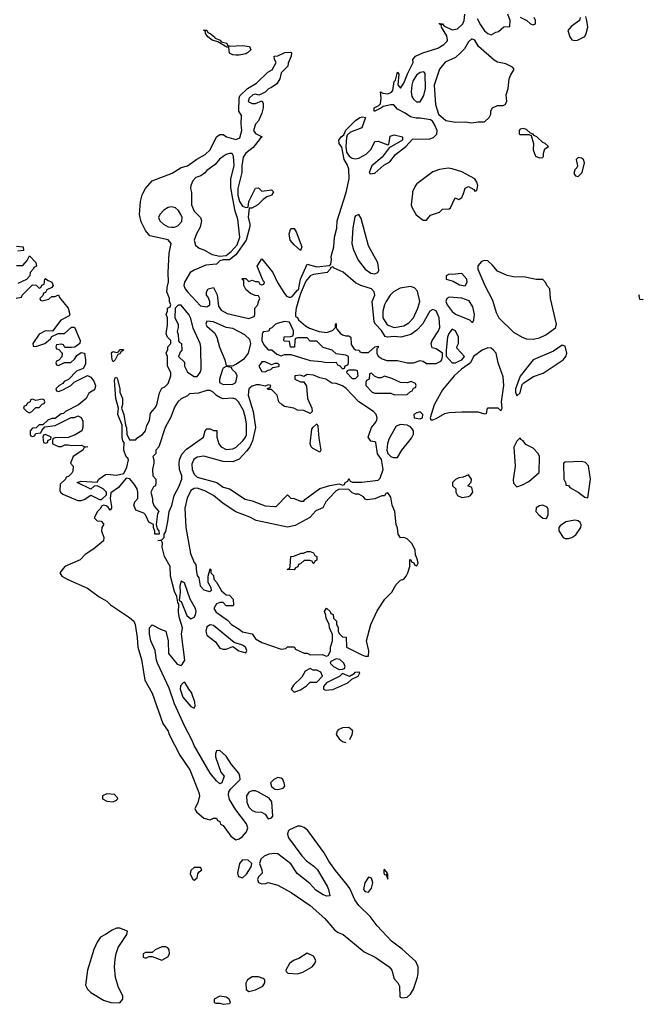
# Model space of a CAD drawing. Header units: inches. Extents: x 1861287 to 2052918, y 204622 to 437896.
# Tile 25 of 215: x 1985870 to 1989733, y 204978 to 211076. Entities that reach past the tile are written whole.
import ezdxf

# ---------------------------------------------------------------- set-up
doc = ezdxf.new("R2010")
doc.units = ezdxf.units.IN
doc.header["$MEASUREMENT"] = 0
doc.layers.add('B9280', color=7, linetype='Continuous')
doc.layers.add('B9281', color=7, linetype='Continuous')

msp = doc.modelspace()

# ---------------------------------------------------------------- linework, layer by layer
at = {"layer": 'B9280', "color": 5, "elevation": 60}
for points in [[(1985848, 209352), (1985882, 209358), (1985886, 209370), (1985950, 209434), (1985972.7, 209432.7), (1985990, 209414), (1986002, 209418), (1986007.3, 209432.7), (1986022, 209438), (1986026, 209470), (1986030, 209474), (1986042, 209462), (1986070, 209450.7), (1986078, 209430), (1986070, 209418), (1986038, 209402), (1986030, 209386), (1986018, 209382), (1986012.7, 209367.3), (1985994, 209350), (1985998, 209338), (1986010, 209334), (1986050, 209344.7), (1986070, 209362), (1986090, 209362), (1986110, 209372), (1986116, 209356), (1986170.4, 209290), (1986181, 209250), (1986177.3, 209242.7), (1986125.4, 209214.6), (1986072.7, 209147.3), (1986030, 209148), (1985990, 209128), (1985952, 209070), (1985954, 209054), (1985970, 209052), (1986026, 209070), (1986060.4, 209099.6), (1986070, 209114), (1986108, 209132), (1986147.3, 209132.7), (1986190, 209172), (1986210, 209172), (1986244.7, 209090), (1986242, 209070), (1986212, 209048), (1986190, 209046), (1986150, 209046), (1986142, 209062), (1986130, 209066), (1986098, 209062), (1986094, 209050), (1986098, 209038), (1986112.7, 209032.7), (1986134, 209010), (1986131.6, 208988.4), (1986112.7, 208967.3), (1986098, 208962), (1986094, 208950), (1986098, 208938), (1986110, 208934), (1986148, 208952), (1986187.3, 208952.7), (1986210, 208974), (1986223.1, 208996.9), (1986250, 209014), (1986270.7, 209010), (1986278, 208970), (1986276.9, 208943.1), (1986263.6, 208916.4), (1986221, 208899), (1986172.7, 208847.3), (1986144.7, 208835.3), (1986138, 208822), (1986114, 208810), (1986094, 208790), (1986098, 208778), (1986110, 208774), (1986136.4, 208783.6), (1986186, 208810), (1986208, 208832), (1986290, 208872), (1986310, 208862), (1986330, 208838), (1986339.1, 208810), (1986336.3, 208790), (1986330, 208781.2), (1986298, 208762), (1986282, 208730), (1986234, 208690), (1986154, 208650), (1986142, 208638), (1986126, 208634), (1986090, 208606), (1986070, 208606), (1986043.6, 208596.4), (1986014, 208566), (1985990, 208566), (1985972.7, 208547.3), (1985950, 208546), (1985934, 208530), (1985934, 208510), (1985938, 208498), (1985950, 208494), (1985962, 208498), (1985970, 208514), (1986002, 208518), (1986007.3, 208532.7), (1986026, 208554), (1986090, 208562), (1986188.4, 208611.6), (1986210, 208612), (1986230, 208622), (1986250, 208612), (1986262, 208590), (1986262, 208550), (1986254, 208530), (1986214.4, 208505.6), (1986170, 208488), (1986090, 208486), (1986078, 208482), (1986074, 208470), (1986074, 208450), (1986110, 208432), (1986130, 208432), (1986150, 208442), (1986170, 208442), (1986190, 208438), (1986250, 208441), (1986270, 208432), (1986292, 208430), (1986270, 208426), (1986262, 208410), (1986202, 208370), (1986184.7, 208330), (1986202, 208310), (1986199.6, 208280.4), (1986192.7, 208267.3), (1986172.7, 208247.3), (1986158, 208242), (1986154, 208230), (1986121, 208199), (1986119.6, 208159.6), (1986122, 208150), (1986136.9, 208136.9), (1986230, 208098), (1986250, 208098), (1986270, 208104.7), (1986310, 208131.3), (1986363.6, 208103.6), (1986376.4, 208103.6), (1986407.3, 208132.7), (1986408, 208150), (1986388, 208170), (1986350, 208188.7), (1986332, 208188), (1986310, 208168.7), (1986226, 208210), (1986250, 208218), (1986349, 208211), (1986361.2, 208230), (1986401, 208259), (1986410, 208261.6), (1986470, 208254.6), (1986514.2, 208265.8), (1986534.7, 208305.3), (1986543.7, 208350), (1986540.2, 208360.2), (1986529.7, 208369.7), (1986516.2, 208410), (1986517.2, 208457.2), (1986510, 208468), (1986505.6, 208490), (1986504.8, 208564.8), (1986478, 208630), (1986482.7, 208670), (1986465.6, 208730), (1986458, 208842), (1986462, 208858), (1986470, 208862), (1986476, 208850), (1986491.3, 208790), (1986491.3, 208770), (1986506, 208730), (1986506.4, 208693.6), (1986501, 208670), (1986514.8, 208630), (1986524.7, 208564.7), (1986532.7, 208547.3), (1986534, 208510), (1986550, 208474), (1986590, 208474), (1986596.4, 208483.6), (1986630, 208506), (1986648.7, 208530), (1986658, 208562), (1986674.6, 208594.6), (1986681.2, 208638.8), (1986710, 208672), (1986719, 208690), (1986735.3, 208764.7), (1986750, 208794), (1986770, 208802), (1986790, 208822), (1986806, 208870), (1986806, 208890), (1986786, 208930), (1986786, 208990), (1986778, 209010), (1986787.3, 209032.7), (1986788, 209050), (1986806, 209070), (1986806, 209090), (1986786, 209110), (1986778, 209130), (1986786, 209186), (1986786, 209230), (1986778, 209250), (1986786, 209270), (1986786, 209290), (1986802, 209298), (1986806, 209310), (1986798, 209330), (1986798, 209350), (1986782, 209390), (1986785.2, 209430), (1986792.3, 209450), (1986789, 209510), (1986796, 209630), (1986809, 209690), (1986790, 209712.7), (1986677.2, 209737.2), (1986649.4, 209769.4), (1986623.3, 209823.3), (1986612.3, 209870), (1986619.3, 209950), (1986629.2, 209990.8), (1986633.9, 210000)], [(1987436.7, 210000), (1987431.3, 209990), (1987401, 209979), (1987377.3, 209962.7), (1987346, 209930), (1987308, 209908), (1987292, 209908), (1987286.4, 209853.6), (1987296.3, 209810), (1987295.5, 209795.5), (1987274, 209710), (1987210, 209619), (1987170, 209588.7), (1987130, 209588.7), (1987110, 209582), (1987090, 209562), (1987024, 209556), (1986950, 209525.2), (1986926.8, 209510), (1986891, 209450), (1986887.7, 209430), (1986894.8, 209410), (1986910, 209391), (1986990, 209304.7), (1987030, 209298), (1987048, 209310), (1987048.7, 209330), (1987038, 209358), (1987028, 209370), (1987028, 209390), (1987038, 209410), (1987070, 209418), (1987092.8, 209372.8), (1987101, 209301), (1987118, 209278), (1987156, 209256), (1987290, 209224.7), (1987322, 209238), (1987326, 209250), (1987326, 209290), (1987346, 209310), (1987348.4, 209331.6), (1987358, 209350), (1987350, 209366), (1987328.4, 209368.4), (1987300.4, 209380.4), (1987270, 209406), (1987258, 209430), (1987258, 209458), (1987246, 209470), (1987250, 209474), (1987270, 209474), (1987290, 209454), (1987310, 209462), (1987330, 209454), (1987350, 209454), (1987358, 209438), (1987370, 209434), (1987382, 209438), (1987386, 209450), (1987378, 209458), (1987342, 209550), (1987370, 209594), (1987438.8, 209510), (1987467.7, 209447.7), (1987506, 209386), (1987523.8, 209363.8), (1987538, 209358), (1987550, 209357.3), (1987558, 209362), (1987590, 209401), (1987596.5, 209403.5), (1987609.5, 209470), (1987650, 209562), (1987710, 209544.7), (1987787.3, 209552.7), (1987798, 209562), (1987802, 209590), (1987799, 209610), (1987817, 209670), (1987820.7, 209730), (1987834.9, 209785.1), (1987837, 209830), (1987891.1, 210000)], [(1986934, 210000), (1986934, 209930), (1986950.7, 209890), (1986990.4, 209850.4), (1986996.3, 209830), (1986988.1, 209791.9), (1986964.9, 209750), (1986950.7, 209710), (1986959.8, 209679.8), (1986982, 209662), (1987010.9, 209650.9), (1987061.4, 209621.4), (1987110, 209610.7), (1987150, 209616), (1987180.2, 209639.8), (1987217.5, 209682.5), (1987233.2, 209730), (1987221.2, 209841.2), (1987205.2, 209890), (1987185, 210000)], [(1987221, 210000), (1987221, 209990), (1987231.3, 209950), (1987250, 209922), (1987270, 209912), (1987286, 209914), (1987288.7, 209950), (1987313.9, 210000)], [(1988303, 210000), (1988296, 209930), (1988301, 209910), (1988327.1, 209867.1), (1988370, 209834), (1988390, 209834), (1988415.3, 209864.7), (1988470, 209884.7), (1988490, 209902), (1988530, 209904.7), (1988538, 209910), (1988567.3, 209972.7), (1988590, 209962), (1988610, 209974), (1988619, 210000)], [(1985850, 209674), (1985891.3, 209668.7), (1985892.7, 209647.3), (1985858, 209642)], [(1985850, 209554), (1985890, 209554), (1985916.4, 209583.6), (1985930, 209614), (1985970, 209572), (1985974, 209550), (1985958, 209542), (1985954, 209530), (1985934, 209510), (1985932, 209490), (1985912.7, 209467.3), (1985858, 209442)], [(1989708, 209372), (1989706.2, 209366.2), (1989710, 209346), (1989730, 209343), (1989733.3, 209345.1)], [(1987910, 206691.4), (1987870, 206689.6), (1987842.9, 206677.1), (1987836.3, 206670), (1987830.4, 206650), (1987850, 206621.6), (1987870, 206604.9), (1987889.4, 206598.6)], [(1987914.7, 206617.7), (1987929.5, 206650), (1987933.6, 206670), (1987930, 206676), (1987910, 206691.4)]]:
    msp.add_lwpolyline(points, dxfattribs=at)
for points in [[(1986810, 209917.2), (1986790, 209913.2), (1986763.4, 209896.6), (1986738.8, 209870), (1986730.8, 209850), (1986738.8, 209830), (1986761, 209810), (1986790, 209793.4), (1986810, 209790.6), (1986830, 209790.7), (1986850, 209798.8), (1986874.2, 209825.8), (1986876, 209850), (1986869.3, 209870), (1986853.8, 209893.8), (1986835.3, 209910)], [(1987970, 209868.7), (1987950, 209862), (1987945.8, 209854.2), (1987932.8, 209787.2), (1987928, 209690), (1987938, 209650), (1987966, 209586), (1988010, 209531), (1988045.8, 209505.8), (1988070, 209502.8), (1988088, 209510), (1988094.6, 209525.4), (1988089, 209570), (1988030, 209675.3), (1987985.6, 209845.6)], [(1987610, 209646), (1987570, 209681.2), (1987546.6, 209710), (1987539.3, 209750), (1987550, 209782), (1987570, 209782), (1987582, 209762), (1987618, 209670)], [(1987810, 209546), (1987798, 209542), (1987794, 209530), (1987774, 209510), (1987690, 209497.2), (1987670, 209489), (1987642.5, 209457.5), (1987606.8, 209373.2), (1987582, 209290), (1987578, 209258), (1987578, 209238), (1987590, 209232), (1987598, 209218), (1987640.7, 209180.7), (1987666, 209166), (1987725.4, 209145.4), (1987770, 209138), (1987808.4, 209151.6), (1987826, 209170), (1987826, 209190), (1987830, 209194), (1987831.3, 209170), (1987836.9, 209156.9), (1987855.3, 209135.3), (1987870, 209124.7), (1987890, 209118), (1987910, 209118), (1987922, 209110), (1987923.6, 209063.6), (1987939.6, 209039.6), (1987950, 209032), (1987974, 209030), (1987978, 209018), (1987990, 209014), (1988030, 209014), (1988069.2, 209050.8), (1988090, 209054), (1988090, 209046), (1988082, 209038), (1988082, 209010), (1988091.1, 208991.2), (1988115.3, 208975.3), (1988145.4, 208965.4), (1988210, 208964.7), (1988270, 208951), (1988310, 208951), (1988350, 208964.7), (1988370, 208962), (1988390, 208946.8), (1988450, 208947.3), (1988478, 208962), (1988485.2, 208970), (1988489.2, 208990), (1988488.7, 209010), (1988450, 209037.2), (1988424.7, 209044.7), (1988420.2, 209060.2), (1988419, 209070), (1988426, 209090), (1988465.2, 209150), (1988473.2, 209170), (1988469.2, 209230), (1988450, 209273.2), (1988430, 209281.2), (1988411.3, 209270), (1988364.9, 209190), (1988330, 209152.7), (1988294, 209126), (1988230.5, 209109.5), (1988190, 209114.5), (1988148.9, 209108.8), (1988133.6, 209113.6), (1988111.9, 209151.9), (1988073.2, 209190), (1988065.1, 209205.1), (1988053.2, 209330), (1988069.5, 209370), (1988066.6, 209390), (1988049.6, 209409.6), (1987984, 209430), (1987950, 209447.3), (1987873.1, 209513.1), (1987818, 209538)], [(1988750, 209584.5), (1988730, 209578), (1988708.4, 209551.6), (1988707.7, 209530), (1988750.6, 209430), (1988799.9, 209339.9), (1988822.6, 209262.6), (1988837.3, 209230), (1988930, 209141), (1988982, 209110), (1989010, 209098.8), (1989050, 209097.3), (1989090, 209104.9), (1989130, 209124), (1989190, 209167.3), (1989194.5, 209190), (1989159, 209350), (1989153.2, 209410), (1989135.3, 209430), (1989130, 209446), (1989110, 209466), (1989070, 209466), (1989002, 209482), (1988930, 209482.6), (1988890, 209491.2), (1988830, 209517.6), (1988797.4, 209557.3), (1988770, 209582)], [(1988610, 209504), (1988550, 209497.2), (1988530, 209499), (1988512, 209490), (1988512, 209470), (1988556.3, 209456.3), (1988594.4, 209434.4), (1988630, 209427.3), (1988642.7, 209450), (1988639.3, 209470)], [(1988290, 209422.9), (1988226, 209414), (1988186, 209390), (1988166, 209370), (1988140.7, 209330), (1988130.5, 209309.5), (1988120.5, 209270), (1988120.5, 209230), (1988146.6, 209186.6), (1988190, 209170.4), (1988250, 209179.3), (1988281.2, 209198.8), (1988309.5, 209230.5), (1988337.2, 209290), (1988349, 209330), (1988335.1, 209395.1), (1988315.1, 209415.1)], [(1988530, 209358), (1988516, 209350), (1988510.7, 209330), (1988519.1, 209310), (1988548.5, 209268.6), (1988570, 209253), (1988657.1, 209217.1), (1988670, 209202), (1988676.4, 209203.6), (1988683.1, 209216.9), (1988687, 209250), (1988676.9, 209296.9), (1988655.1, 209335.1), (1988610, 209352)], [(1986870, 209308), (1986852.7, 209307.3), (1986834, 209290), (1986832, 209230), (1986852, 209190), (1986852, 209170), (1986844.7, 209144.7), (1986852.7, 209127.3), (1986854, 209090), (1986858, 209078), (1986872, 209070), (1986874, 209030), (1986863.6, 209016.4), (1986854, 208990), (1986890, 208954), (1986892, 208930), (1986910, 208894), (1986950, 208866), (1986970, 208866), (1986988, 208890), (1986994, 208910), (1986992.9, 209047.1), (1986989, 209070), (1986945.2, 209165.2), (1986930, 209226), (1986917.2, 209250)], [(1987030, 209208), (1987022.8, 209190), (1987030, 209178), (1987076.7, 209136.7), (1987090.5, 209110.5), (1987108.2, 209048.2), (1987141, 208970), (1987150, 208934), (1987190, 208932), (1987210, 208942), (1987263.3, 208976.7), (1987286.6, 209010), (1987302, 209070), (1987296.2, 209096.2), (1987264.8, 209124.8), (1987190, 209162.7), (1987149.4, 209169.4), (1987070, 209205.2)], [(1987510, 209206), (1987465.4, 209194.6), (1987454, 209190), (1987432.7, 209167.3), (1987418, 209162), (1987412.7, 209147.3), (1987378, 209142), (1987372, 209128), (1987371, 209090), (1987382.5, 209062.5), (1987410, 209032), (1987431.6, 209031.6), (1987463.6, 209003.6), (1987490, 208994), (1987510, 209002), (1987550, 209002), (1987670, 208966), (1987739.8, 208959.8), (1987770, 208952), (1987830, 208954), (1987838, 208938), (1987852.7, 208932.7), (1987870, 208914), (1987882, 208918), (1987887.3, 208932.7), (1987902, 208938), (1987906, 208950), (1987906, 208990), (1987890, 208998), (1987830, 209006), (1987806, 209030), (1987750, 209046), (1987710, 209086), (1987670, 209086), (1987650, 209106), (1987590, 209106), (1987578, 209102), (1987574, 209090), (1987572.7, 209047.3), (1987547.3, 209047.3), (1987542, 209082), (1987510, 209086), (1987506, 209090), (1987508.4, 209111.6), (1987550, 209114), (1987562, 209118), (1987566, 209130), (1987566, 209150), (1987542, 209202)], [(1988550, 209159), (1988527.7, 209132.3), (1988520.7, 209110), (1988511, 209030), (1988511.3, 208991.3), (1988550, 208951.3), (1988570, 208951.3), (1988590, 208961), (1988608, 208970), (1988626, 208990), (1988580.4, 209040.4), (1988578, 209050), (1988588.9, 209071.2), (1988589.2, 209110), (1988570, 209148.7)], [(1988770, 209044.5), (1988736, 209030), (1988682, 208990), (1988662, 208950), (1988607.7, 208912.3), (1988560.7, 208870), (1988490, 208784), (1988438, 208690), (1988412, 208610), (1988418, 208598), (1988430, 208598), (1988450, 208606.8), (1988503.2, 208636.8), (1988530, 208642.8), (1988610, 208648), (1988707.3, 208647.3), (1988750, 208634), (1988762, 208638), (1988768, 208670), (1988772.7, 208672.7), (1988832, 208672), (1988850, 208654), (1988858, 208670), (1988855.3, 208710), (1988869.6, 208810), (1988864.4, 208864.4), (1988834.5, 208950), (1988821.6, 209010), (1988806, 209030), (1988790, 209040.7)], [(1989230, 209060.9), (1989176.2, 209023.8), (1989050, 208969), (1988970, 208868), (1988942, 208790), (1988940.7, 208770), (1988950, 208746.8), (1988970, 208764.7), (1988982.7, 208817.3), (1988992.1, 208827.9), (1989053.3, 208866.7), (1989113.6, 208886.4), (1989237, 208970), (1989253.3, 208990), (1989258.7, 209010), (1989250, 209053.2)], [(1986450, 208958), (1986442, 208970), (1986438, 209010), (1986443.1, 209016.9), (1986450, 209022), (1986470, 209014), (1986482, 209018), (1986490, 209034), (1986512.7, 209032.7), (1986510, 209026), (1986498, 209022), (1986490, 209006), (1986478, 209002), (1986462, 208970)], [(1987150, 208928), (1987130, 208918), (1987126, 208910), (1987106.8, 208850), (1987106.8, 208830), (1987130, 208817.3), (1987190, 208818), (1987208, 208830), (1987218, 208870), (1987208.4, 208888.4), (1987186, 208910), (1987182, 208922)], [(1987390, 208958), (1987370, 208958), (1987351.3, 208930), (1987370, 208898), (1987390, 208896), (1987410, 208906), (1987426, 208910), (1987438, 208922), (1987472.9, 208927.1), (1987478, 208930), (1987478, 208938), (1987470, 208946), (1987450, 208946), (1987430, 208938)], [(1987650, 208878), (1987630, 208866), (1987610, 208875.3), (1987574, 208870), (1987574, 208850), (1987610, 208834), (1987630, 208834), (1987646.8, 208806.8), (1987653, 208730), (1987678.8, 208670), (1987682, 208650), (1987670, 208638), (1987630, 208655.3), (1987590, 208658), (1987569.1, 208669.1), (1987510, 208681.2), (1987495.3, 208690), (1987475.3, 208710), (1987466, 208750), (1987430, 208786), (1987410, 208786), (1987406, 208790), (1987406, 208794), (1987422, 208798), (1987426, 208810), (1987410, 208815.3), (1987390, 208806), (1987354.8, 208814.8), (1987334.8, 208814.8), (1987310, 208807), (1987290.4, 208789.6), (1987284.4, 208750), (1987316.4, 208650), (1987330.4, 208550), (1987311.8, 208468.1), (1987294.9, 208430), (1987275.6, 208404.4), (1987230, 208355.1), (1987190, 208338.4), (1987130, 208339.5), (1987010, 208372), (1986970, 208366.6), (1986948.7, 208351.3), (1986936.7, 208323.3), (1986938, 208290), (1986950, 208261), (1986970, 208242.8), (1987090.7, 208210.7), (1987130, 208181), (1987170.7, 208170.7), (1987267.5, 208107.5), (1987310, 208096), (1987390, 208064.7), (1987450, 208062), (1987458, 208062), (1987530, 208134), (1987550, 208112), (1987570, 208111.3), (1987610, 208094), (1987630, 208094), (1987636.4, 208103.6), (1987730, 208172.7), (1987790.8, 208190.8), (1987850, 208202), (1987870, 208194), (1987882, 208198), (1987886, 208210), (1987902, 208218), (1987910, 208234), (1987918, 208218), (1987932, 208212), (1987990, 208210.8), (1988090, 208224.7), (1988103.1, 208236.9), (1988122, 208290), (1988112.1, 208352.1), (1988087, 208387), (1988076.5, 208456.5), (1988070, 208462), (1988046.3, 208466.3), (1988029.3, 208490), (1988049.2, 208550.8), (1988076, 208584), (1988082, 208598), (1988085.2, 208610), (1988079.3, 208630), (1988062, 208650), (1987970, 208709), (1987892.7, 208792.7), (1987870, 208808.7), (1987830, 208822), (1987804, 208824), (1987766, 208850), (1987730, 208858), (1987690, 208875.3)], [(1987950, 208906), (1987910, 208906), (1987898, 208902), (1987894, 208890), (1987930, 208854), (1987950, 208854), (1987966, 208870), (1987962, 208902)], [(1988050, 208886), (1988038, 208882), (1988034, 208850), (1988018, 208842), (1988014, 208830), (1988014, 208810), (1988054, 208770), (1988070, 208762), (1988170, 208762), (1988192.7, 208752.7), (1988270, 208754), (1988290, 208774), (1988302, 208778), (1988310, 208794), (1988322, 208798), (1988326, 208810), (1988322, 208822), (1988295.3, 208835.3), (1988270, 208828), (1988228.9, 208828.8), (1988174.6, 208854.6), (1988130, 208868), (1988110, 208858), (1988090, 208858), (1988067.3, 208867.3)], [(1987050, 208779), (1987030, 208779), (1986976.9, 208763.1), (1986922, 208758), (1986910, 208746), (1986870, 208728), (1986850, 208708.7), (1986830, 208675.3), (1986805.5, 208614.5), (1986771.3, 208550), (1986732, 208430), (1986714, 208410), (1986714, 208390), (1986694, 208370), (1986702, 208350), (1986702, 208330), (1986692, 208290), (1986694, 208250), (1986714, 208230), (1986714, 208210), (1986711.6, 208188.4), (1986698, 208182), (1986682, 208150), (1986692, 208110), (1986692, 208090), (1986703.6, 208063.6), (1986732, 208030), (1986724.7, 208015.3), (1986716, 207950), (1986722, 207922), (1986732, 207910), (1986734, 207890), (1986708, 207890), (1986707.3, 207907.3), (1986698, 207930), (1986698, 207950), (1986670, 207964), (1986649.1, 208009.1), (1986639, 208019), (1986590, 208039), (1986577.2, 208070), (1986584, 208090), (1986600.9, 208110), (1986602.4, 208150), (1986598.4, 208170), (1986580.1, 208200.1), (1986551.4, 208231.4), (1986530, 208237.2), (1986481.1, 208178.9), (1986433.7, 208146.3), (1986430.5, 208110), (1986438.8, 208061.2), (1986438, 208050), (1986430, 208038), (1986417.2, 208057.2), (1986404.7, 208064.7), (1986390, 208069), (1986376.9, 208063.1), (1986370, 208048.7), (1986351.3, 208030), (1986332, 207990), (1986350, 207972), (1986374, 207970), (1986390, 207954), (1986391.1, 207951.2), (1986378, 207930), (1986376, 207910), (1986391, 207870), (1986390, 207848.7), (1986330, 207799), (1986275.3, 207764.7), (1986244.7, 207730), (1986150.7, 207689.3), (1986118, 207650), (1986131.3, 207630), (1986168, 207608), (1986290, 207556), (1986362, 207502), (1986410, 207474.9), (1986433, 207453), (1986550, 207373.7), (1986576.1, 207350), (1986584.7, 207330), (1986598.3, 207250), (1986601.3, 207190), (1986625.5, 207114.5), (1986645.2, 206985.2), (1986690, 206906), (1986757.1, 206717.1), (1986790.3, 206670), (1986796.4, 206650), (1986861.7, 206521.7), (1986923.7, 206430), (1986979.3, 206290), (1986983, 206270), (1986974.2, 206225.8), (1986956, 206190), (1986959.8, 206179.8), (1986964.7, 206170), (1987010.5, 206130.5), (1987050, 206121), (1987070, 206131.3), (1987090, 206131), (1987096, 206116), (1987110, 206110.8), (1987114, 206094), (1987130, 206084.7), (1987178.5, 206018.5), (1987210, 205997.3), (1987230, 206003.8), (1987250, 206018), (1987274.5, 206045.5), (1987283, 206070), (1987274.8, 206094.8), (1987210, 206182.4), (1987170, 206246.6), (1987163.7, 206276.3), (1987165.2, 206294.8), (1987175.3, 206310), (1987235.1, 206370), (1987234.7, 206390), (1987227.6, 206410), (1987183.1, 206463.1), (1987150, 206514.5), (1987110, 206549.3), (1987090, 206548), (1987082.8, 206530), (1987082.8, 206510), (1987116.3, 206416.3), (1987136, 206390), (1987122, 206350), (1987110, 206344), (1987090, 206361.2), (1987049.7, 206410), (1986950, 206581.2), (1986936.9, 206616.9), (1986890, 206702.7), (1986830, 206839), (1986796.2, 206936.2), (1986723.5, 207090), (1986716.9, 207110), (1986709.6, 207170), (1986683, 207230), (1986675.1, 207270), (1986674, 207310), (1986690, 207328), (1986741.4, 207301.4), (1986776.3, 207290), (1986790.8, 207230), (1986791.3, 207151.3), (1986844.9, 207084.9), (1986870, 207077.3), (1986876.9, 207083.1), (1986893, 207110), (1986872.6, 207270), (1986878.7, 207310), (1986859.7, 207370), (1986854.8, 207405.2), (1986856.4, 207456.4), (1986850, 207466), (1986843.7, 207503.7), (1986830, 207535.3), (1986803.5, 207630), (1986802.7, 207690), (1986767.7, 207752.3), (1986753.2, 207810), (1986755.3, 207835.3), (1986748, 207848), (1986726, 207850), (1986750, 207854), (1986766, 207870), (1986766, 207890), (1986774.6, 207905.4), (1986788.4, 207968.4), (1986795.3, 208030), (1986812.1, 208067.9), (1986826, 208130), (1986856.6, 208183.4), (1986874, 208230), (1986874.5, 208250), (1986859.3, 208290), (1986858, 208330), (1986859.3, 208350), (1986874.5, 208385.5), (1986903.5, 208416.5), (1987008.7, 208490), (1987018, 208530), (1987030, 208542), (1987050, 208542), (1987070, 208532), (1987091, 208531), (1987090.7, 208490), (1987102.8, 208450), (1987118, 208430), (1987150, 208414.8), (1987190, 208417.3), (1987211.6, 208428.4), (1987253.1, 208466.9), (1987269.3, 208490), (1987274.2, 208505.8), (1987275.1, 208570), (1987269.3, 208610), (1987255.9, 208655.9), (1987225.2, 208710), (1987210, 208725.2), (1987190, 208732.3), (1987130, 208728), (1987113.6, 208733.6), (1987088.9, 208748.8), (1987068, 208770)], [(1986010, 208726), (1985970, 208718), (1985950, 208726), (1985938, 208722), (1985934, 208710), (1985918, 208702), (1985910, 208686), (1985898, 208682), (1985894, 208670), (1985914, 208650), (1985930, 208642), (1985946, 208650), (1985970, 208674), (1985990, 208674), (1986010, 208694), (1986022, 208698), (1986026, 208710), (1986022, 208722)], [(1988350, 208648), (1988330, 208642), (1988312, 208630), (1988314, 208610), (1988350, 208604.7), (1988366, 208610), (1988368, 208630)], [(1987730, 208398), (1987683.2, 208423.2), (1987675.3, 208430), (1987668.7, 208450), (1987680.4, 208539.6), (1987687.3, 208552.7), (1987710, 208574), (1987718, 208558), (1987723.5, 208483.5), (1987736, 208410)], [(1988230, 208569.2), (1988202, 208558), (1988158.8, 208481.2), (1988147.9, 208452.1), (1988144.9, 208410), (1988150.7, 208390), (1988170, 208370.7), (1988184.1, 208364.1), (1988210, 208364.9), (1988237, 208410), (1988296.6, 208483.4), (1988309.3, 208510), (1988309.2, 208529.2), (1988302, 208542), (1988290, 208555.3), (1988270, 208565.2)], [(1986030, 208506), (1986018, 208502), (1986014, 208490), (1986018, 208458), (1986030, 208454), (1986042, 208458), (1986047.3, 208472.7), (1986062, 208478), (1986066, 208490)], [(1988970, 208486), (1988950, 208466), (1988931.3, 208428.7), (1988939.1, 208310), (1988926.9, 208226.9), (1988930, 208206), (1988950, 208182.8), (1988984.7, 208195.3), (1989023.1, 208216.9), (1989088, 208272), (1989089.3, 208370), (1989082, 208390), (1989050, 208422), (1989006, 208446), (1988990, 208468), (1988975.3, 208475.3)], [(1989350, 208339.7), (1989250, 208335.1), (1989238, 208330), (1989241, 208230), (1989254, 208206), (1989254, 208194), (1989270, 208192), (1989278, 208178), (1989330, 208150.7), (1989370, 208118), (1989390, 208114), (1989406.3, 208230), (1989392.7, 208312.7), (1989374.5, 208334.5)], [(1988650, 208258), (1988616.9, 208243.1), (1988590, 208238), (1988570, 208228), (1988552, 208210), (1988552, 208190), (1988571.3, 208171.3), (1988572, 208150), (1988582, 208130), (1988610, 208117.3), (1988650, 208122.8), (1988662, 208130), (1988677.2, 208150), (1988670, 208178), (1988646, 208190), (1988667.3, 208212.7), (1988668, 208230)], [(1986970, 208175.1), (1986950, 208172.7), (1986930, 208159.3), (1986906.9, 208113.1), (1986893, 208050), (1986899.1, 207930), (1986927.3, 207770), (1986950, 207714), (1986962, 207702), (1986966, 207654), (1986970, 207634), (1986978.8, 207618.8), (1986987.3, 207570), (1987010, 207544.7), (1987046, 207534), (1987058, 207542), (1987056.4, 207556.4), (1987038, 207590), (1987038, 207630), (1987050, 207674), (1987054, 207670), (1987054, 207650), (1987070, 207634), (1987072, 207610), (1987090, 207592), (1987119.6, 207539.6), (1987150, 207514), (1987170, 207512), (1987192.7, 207487.3), (1987194, 207450), (1987190, 207446), (1987150, 207446), (1987130, 207466), (1987110, 207466), (1987090, 207458), (1987072, 207430), (1987087.1, 207407.1), (1987156.9, 207356.9), (1987182, 207330), (1987230, 207302), (1987250, 207284.7), (1987310, 207272), (1987330, 207242), (1987370, 207218), (1987490, 207178), (1987518, 207182), (1987530, 207192), (1987570, 207192), (1987578, 207178), (1987632.7, 207152.7), (1987650, 207152), (1987670, 207142), (1987743.6, 207143.6), (1987770, 207134), (1987782, 207138), (1987794.6, 207165.4), (1987795.3, 207190), (1987808, 207230), (1987807.3, 207267.3), (1987788.9, 207308.8), (1987788, 207330), (1987768, 207370), (1987767.3, 207387.3), (1987758, 207410), (1987770, 207432), (1987794, 207410), (1987798, 207398), (1987812.7, 207392.7), (1987814, 207370), (1987831.6, 207351.6), (1987832.7, 207332.7), (1987842, 207310), (1987842, 207290), (1987850, 207274), (1987870, 207254), (1987891.6, 207251.6), (1987894, 207190), (1987990, 207142), (1988010, 207134), (1988030, 207134), (1988032.7, 207167.3), (1988019.3, 207230), (1988044.5, 207330), (1988084.1, 207415.9), (1988132.4, 207487.6), (1988176.2, 207530), (1988202.6, 207577.4), (1988230, 207604), (1988250, 207611.3), (1988264, 207630), (1988275.3, 207650), (1988286, 207690), (1988287.3, 207732.7), (1988294, 207730), (1988298, 207718), (1988312.7, 207712.7), (1988318, 207698), (1988330, 207694), (1988338, 207710), (1988335.3, 207730), (1988322, 207762), (1988320.9, 207790), (1988302, 207830), (1988270, 207861.2), (1988250, 207868.7), (1988230, 207868), (1988215.3, 207890), (1988210, 207926), (1988201.2, 207950), (1988193.3, 208030), (1988178.4, 208070), (1988170, 208118), (1988150, 208146), (1988138, 208142), (1988130, 208128), (1988112.7, 208127.3), (1988070.9, 208109.1), (1988022, 208102), (1988010, 208106), (1988000.4, 208120.4), (1987970, 208138), (1987950, 208138), (1987930, 208146), (1987910, 208166), (1987850, 208168), (1987830, 208158), (1987787.1, 208112.9), (1987767.3, 208090), (1987747.3, 208052.7), (1987705.5, 208034.5), (1987667.9, 207992.1), (1987576.7, 207943.3), (1987530, 207932.7), (1987334.8, 207974.8), (1987295.9, 207995.9), (1987210, 208028.7), (1987130, 208079.3), (1987070, 208129.5), (1987017.4, 208157.4)], [(1989110, 208069.2), (1989090, 208066), (1989070, 208053.2), (1989068.2, 208030), (1989085.5, 208010), (1989110, 207988.2), (1989130, 207987.3), (1989135.3, 207990), (1989144, 208010), (1989143.1, 208043.1), (1989137.2, 208057.2)], [(1989310, 207976), (1989254, 207966), (1989219.1, 207940.9), (1989210.8, 207930), (1989210.7, 207910), (1989236, 207870), (1989250, 207863.8), (1989270, 207862.4), (1989290, 207868.2), (1989314.7, 207885.3), (1989346, 207930), (1989349.2, 207950), (1989342.7, 207962.7), (1989330, 207973.2)], [(1987687.3, 207707.3), (1987682, 207722), (1987667.3, 207727.3), (1987632.7, 207727.3), (1987610, 207706), (1987598, 207702), (1987592.7, 207687.3), (1987578, 207682), (1987570, 207668), (1987526, 207670), (1987542, 207678), (1987546, 207690), (1987550, 207752), (1987567.3, 207752.7), (1987612.7, 207772.7), (1987627.3, 207772.7), (1987650, 207782), (1987670, 207782), (1987690, 207774), (1987698, 207758), (1987711.6, 207751.6), (1987711.6, 207728.4), (1987698, 207722), (1987692.7, 207707.3)], [(1986870, 207598), (1986862, 207570), (1986864, 207530), (1986858, 207478), (1986870, 207472), (1986905.5, 207385.5), (1986930, 207364.7), (1986950, 207376), (1986959.3, 207390), (1986963.7, 207410), (1986959.5, 207430), (1986926.3, 207486.3), (1986890, 207588)], [(1987050, 207328.7), (1987030, 207315.3), (1987024, 207290), (1987030, 207264.7), (1987082, 207222), (1987110, 207184.7), (1987130, 207178), (1987150, 207178), (1987190, 207194), (1987227.1, 207167.1), (1987270, 207154), (1987278, 207170), (1987268, 207190), (1987250, 207202), (1987198, 207218), (1987070, 207324)], [(1987830, 207118), (1987798, 207102), (1987794, 207090), (1987814, 207070), (1987850, 207052), (1987870, 207054), (1987882, 207058), (1987886, 207070), (1987878, 207090), (1987853.2, 207113.2)], [(1987670, 207058), (1987638, 207042), (1987616.9, 207003.1), (1987565.4, 206954.6), (1987552, 206930), (1987570, 206912), (1987610, 206926), (1987646, 206950), (1987670, 206974), (1987710, 206974), (1987746, 207010), (1987735.3, 207035.3), (1987710, 207048), (1987688.4, 207048.4)], [(1987970, 207035.3), (1987946, 207034), (1987938, 207022), (1987912.7, 207007.3), (1987870, 207026), (1987854, 207010), (1987771.6, 206968.4), (1987752.7, 206947.3), (1987752, 206930), (1987764, 206924), (1987810, 206928), (1987902, 206970), (1987927.3, 206992.7), (1987966, 207010), (1987978, 207030)], [(1986890, 206973.2), (1986882, 206970), (1986866, 206950), (1986864.7, 206930), (1986879.8, 206879.8), (1986930, 206822), (1986950, 206812), (1986956.5, 206823.5), (1986956, 206850), (1986934, 206910), (1986917.2, 206930), (1986895.3, 206970)], [(1987470, 206382.7), (1987444.7, 206370), (1987424.7, 206350), (1987430, 206326.8), (1987450, 206310.8), (1987470, 206308), (1987503.2, 206316.8), (1987512.3, 206330), (1987509.3, 206350), (1987499.3, 206370), (1987490, 206379.3)], [(1987330, 206300.5), (1987310, 206300.5), (1987289, 206291), (1987274.4, 206270), (1987277.1, 206230), (1987290, 206198.8), (1987310, 206179.1), (1987330, 206170.6), (1987367.1, 206167.1), (1987390, 206156), (1987410, 206126.8), (1987430, 206132), (1987437.2, 206142.8), (1987433, 206233), (1987414.9, 206254.9), (1987350, 206292.8)], [(1986410, 206282), (1986382, 206270), (1986382, 206250), (1986410, 206236), (1986448.9, 206231.2), (1986470, 206242), (1986478, 206250), (1986476.4, 206256.4), (1986456.4, 206276.4)], [(1987610, 206082), (1987590, 206081.5), (1987541.6, 206058.4), (1987532.4, 206050), (1987528.5, 206031.5), (1987535.6, 206010), (1987617.1, 205897.1), (1987646.6, 205866.6), (1987692.7, 205832.7), (1987714.3, 205810), (1987774.4, 205710), (1987783.1, 205690), (1987790.4, 205649.6), (1987772.1, 205647.9), (1987750, 205655.8), (1987705, 205684.9), (1987666.5, 205726.5), (1987589.1, 205789.1), (1987548.8, 205848.8), (1987469.8, 205909.8), (1987450, 205912.8), (1987413, 205907), (1987385.1, 205894.9), (1987363, 205877), (1987354.8, 205850), (1987370.7, 205810), (1987371.3, 205790), (1987350, 205768), (1987342.8, 205750), (1987350, 205732), (1987370, 205724.7), (1987394.6, 205725.4), (1987410, 205732), (1987470, 205715.8), (1987550.9, 205670.9), (1987668.5, 205590), (1987760.3, 205510), (1987819.8, 205439.8), (1987843.1, 205423.1), (1987873, 205410), (1988003.8, 205303.8), (1988072.2, 205270), (1988159.6, 205210), (1988176.1, 205190), (1988190, 205134.8), (1988213.4, 205110), (1988223, 205090), (1988224.7, 205024.7), (1988237.3, 205017.3), (1988270, 205023.1), (1988290, 205040.5), (1988310, 205070.8), (1988334.5, 205145.5), (1988339.4, 205170), (1988338.8, 205210), (1988323.2, 205243.2), (1988239.8, 205319.7), (1988172.4, 205370), (1988084.4, 205464.4), (1988041.3, 205521.3), (1987971.5, 205590), (1987945.3, 205625.3), (1987914.3, 205694.3), (1987898.3, 205718.3), (1987826.8, 205806.8), (1987785, 205865), (1987757.1, 205917.1), (1987654.2, 206054.2), (1987632.3, 206072.3)], [(1987250, 205872.3), (1987230.9, 205849.1), (1987218.8, 205790), (1987226, 205770), (1987250, 205760.7), (1987275.6, 205784.4), (1987304, 205830), (1987308, 205850), (1987286, 205870)], [(1986990, 205826), (1986950, 205826), (1986930, 205806), (1986926, 205786), (1986942, 205750), (1986950, 205746), (1986970, 205762), (1986974.6, 205785.4), (1986982, 205798), (1986998, 205810)], [(1988130, 205813.2), (1988126, 205810), (1988124.9, 205790), (1988130, 205781), (1988139.8, 205779.8), (1988150, 205754), (1988150, 205786), (1988142, 205782), (1988148, 205790)], [(1988030, 205765.2), (1988008.2, 205730), (1988000.7, 205690), (1988010, 205676), (1988030, 205672), (1988050, 205698), (1988056.9, 205730), (1988050, 205759)], [(1986490, 205448.7), (1986470, 205448.7), (1986442, 205438), (1986402, 205410), (1986370, 205394), (1986350, 205362), (1986330, 205318), (1986290.7, 205190), (1986276.8, 205096.8), (1986290, 205071), (1986310, 205050.8), (1986390, 205003.8), (1986434, 204990), (1986490, 204987.7), (1986508.7, 205010), (1986509, 205030), (1986482.9, 205082.9), (1986463.9, 205143.9), (1986457.6, 205210), (1986462.4, 205257.6), (1986467.6, 205292.4), (1986480.9, 205330), (1986534, 205410), (1986538, 205430)], [(1986774.6, 205334.6), (1986750, 205334), (1986710, 205315.3), (1986690, 205298), (1986650, 205298), (1986634, 205290), (1986634, 205270), (1986645.4, 205265.4), (1986654.6, 205265.4), (1986670, 205274), (1986690, 205274), (1986750, 205251.3), (1986770, 205262), (1986788.4, 205271.6), (1986798, 205290), (1986796.4, 205316.4), (1986788.4, 205328.4)], [(1987650, 205295.3), (1987599.3, 205260.7), (1987570, 205252), (1987542, 205230), (1987518, 205190), (1987521, 205181), (1987531.1, 205171.2), (1987590, 205166.8), (1987623.2, 205176.8), (1987682, 205210), (1987698, 205230), (1987704, 205250), (1987690, 205275.3)], [(1987350, 205149), (1987311.1, 205148.8), (1987282, 205130), (1987271.6, 205108.4), (1987272, 205070), (1987290, 205058), (1987330, 205067.3), (1987375.3, 205090), (1987388.7, 205110), (1987388, 205130), (1987378, 205138)], [(1987110, 205028), (1987074, 205010), (1987074, 204990), (1987084.7, 204984.7), (1987110, 204984.7), (1987130, 204978), (1987170, 204982), (1987175.3, 204990), (1987168, 205010), (1987150, 205022)]]:
    msp.add_lwpolyline(points, close=True, dxfattribs=at)
at = {"layer": 'B9281', "color": 5, "elevation": 60}
for points in [[(1988471.5, 211051), (1988470, 211054), (1988471, 211051)], [(1987172.7, 210912.7), (1987250, 210916), (1987294, 210910), (1987302, 210890), (1987282, 210870), (1987270, 210865.2), (1987230, 210855.3), (1987210, 210855.3), (1987190, 210858), (1987170, 210868), (1987166, 210906), (1987154, 210906), (1987098, 210938), (1987062, 210950), (1987035.3, 210970), (1987022, 210990), (1987022, 211002), (1987009, 211011), (1987030, 211010.8), (1987036, 210996), (1987050, 210990.8), (1987076, 210970), (1987080.7, 210960.7), (1987112, 210950), (1987118, 210938), (1987154, 210930), (1987158, 210918)], [(1988670, 210957.2), (1988650, 210939), (1988625.2, 210894.8), (1988601, 210870), (1988570, 210841.2), (1988506.8, 210813.2), (1988470.6, 210769.4), (1988437.3, 210670), (1988446, 210550), (1988464.7, 210490), (1988510, 210451.3), (1988570, 210440.7), (1988630, 210442.8), (1988670, 210437.3), (1988710, 210444), (1988750, 210442.8), (1988779, 210470), (1988789, 210490), (1988788.9, 210511.2), (1988798, 210530), (1988830, 210544.7), (1988865.4, 210545.4), (1988878, 210550), (1988888, 210570), (1988884, 210610), (1988896.2, 210650), (1988902.4, 210710), (1988910, 210731), (1988934, 210770), (1988922, 210782), (1988882, 210802), (1988830, 210813.6), (1988810, 210824.7), (1988712.7, 210910), (1988690, 210948.7)], [(1988372.9, 210752.9), (1988350, 210749.3), (1988328.4, 210731.6), (1988304.7, 210695.3), (1988298.4, 210670), (1988294.4, 210630), (1988299.3, 210599.3), (1988310, 210582.8), (1988328.2, 210568.2), (1988350, 210566.8), (1988373, 210607), (1988384.2, 210650), (1988382, 210742)], [(1988990, 210402), (1988970, 210398), (1988964.7, 210390), (1988964.7, 210370), (1988970, 210364.7), (1989024.7, 210364.7), (1989038, 210358), (1989052, 210310), (1989051.3, 210270), (1989064.7, 210230), (1989090, 210221), (1989110, 210222), (1989115.3, 210230), (1989114, 210250), (1989124, 210276), (1989146, 210290), (1989126, 210310), (1989110, 210315.3), (1989074, 210350), (1989058, 210358), (1989050, 210368), (1989046, 210366), (1989046, 210370), (1989033.6, 210373.6), (1989010, 210395.3)], [(1989330, 210222), (1989318, 210210), (1989324.7, 210170), (1989322, 210158), (1989310, 210146), (1989303.6, 210123.6), (1989314, 210110), (1989330, 210104.7), (1989354, 210130), (1989368.7, 210190), (1989362, 210210), (1989350, 210219)]]:
    msp.add_lwpolyline(points, close=True, dxfattribs=at)
for points in [[(1988471.5, 211051), (1988490, 211050.6), (1988498, 211038), (1988550, 211013.4), (1988581.2, 211018.8), (1988615.3, 211050), (1988624, 211070), (1988627.6, 211110)], [(1988704.4, 211084.4), (1988724.7, 211044.7), (1988750, 211006), (1988770, 210991.3), (1988790, 210982), (1988820.4, 210999.6), (1988836.4, 211003.6), (1988868.4, 211031.6), (1988906, 211034), (1988908.7, 211070), (1988894, 211110)], [(1988970, 211091.3), (1989011.6, 211071.6), (1989034, 211050), (1989050, 211044.7), (1989066, 211050), (1989066, 211070), (1989058, 211090)], [(1989342, 211090), (1989338, 211070), (1989286, 211034), (1989264.7, 211010), (1989278, 210970), (1989290, 210952), (1989310, 210946.8), (1989326, 210950), (1989370, 210972), (1989379, 210990), (1989388.7, 211030), (1989384, 211070), (1989376.5, 211096.5)], [(1987891.1, 210000), (1987893.3, 210006.7), (1987911.8, 210090), (1987909.6, 210150), (1987899.3, 210179.3), (1987879.3, 210210), (1987865.6, 210285.6), (1987848.7, 210310), (1987848, 210330), (1987862, 210350), (1987878, 210362), (1987890, 210391), (1987950, 210450.8), (1987978, 210470), (1987993.7, 210473.7), (1988012, 210470), (1987990, 210406), (1987919.8, 210380.2), (1987899.6, 210360.4), (1987894, 210346), (1987890.5, 210290), (1987895.5, 210255.5), (1987910.4, 210230.4), (1987930, 210218), (1987950, 210214.4), (1987970, 210218), (1988015.9, 210244.1), (1988046.5, 210273.5), (1988070, 210321), (1988090, 210322.8), (1988150, 210302), (1988156.4, 210303.6), (1988164.7, 210355.3), (1988190, 210362.8), (1988242, 210350), (1988242, 210330), (1988158, 210282), (1988115.6, 210224.4), (1988051.3, 210170), (1988034, 210130), (1988042, 210122), (1988070, 210126), (1988124.8, 210175.2), (1988163.3, 210196.7), (1988198.9, 210241.1), (1988262, 210290), (1988304, 210336), (1988410, 210338), (1988434, 210346), (1988453.2, 210366.8), (1988455.3, 210390), (1988442.5, 210422.5), (1988427, 210447), (1988414.8, 210454.8), (1988350, 210466.6), (1988326.3, 210466.3), (1988290, 210475.3), (1988258, 210498), (1988210, 210522), (1988188.7, 210548.7), (1988169, 210549), (1988120.7, 210539.3), (1988110.5, 210529.5), (1988070, 210509), (1988066, 210510), (1988066, 210530), (1988095.3, 210544.7), (1988104.7, 210555.3), (1988109.6, 210590), (1988106, 210630), (1988120.5, 210620.5), (1988150, 210616.3), (1988172.5, 210627.5), (1988182, 210638), (1988190, 210694), (1988198, 210702), (1988210, 210752), (1988218, 210738), (1988211.6, 210671.6), (1988230, 210652), (1988250, 210682), (1988274.8, 210745.2), (1988308, 210810), (1988306, 210830), (1988322, 210850), (1988368, 210870), (1988460.7, 210899.3), (1988497.4, 210922.6), (1988517.2, 210942.8), (1988520.9, 210950), (1988515.9, 210975.9), (1988482.7, 211030), (1988481.2, 211038.8), (1988486, 211046), (1988474, 211046), (1988471.5, 211051)], [(1986633.9, 210000), (1986649.4, 210030.6), (1986690, 210078), (1986814, 210126), (1986870, 210161), (1986910, 210170.7), (1986967, 210213), (1987018.6, 210241.4), (1987049.2, 210270), (1987090, 210351.3), (1987110, 210364.7), (1987130, 210364.7), (1987152, 210350), (1987210, 210334), (1987234.8, 210345.2), (1987246.6, 210390), (1987241.2, 210430), (1987243.1, 210483.1), (1987228, 210510), (1987228.7, 210590), (1987234.6, 210605.4), (1987282, 210650), (1987338, 210682), (1987408, 210750), (1987434.6, 210765.4), (1987458, 210810), (1987448, 210830), (1987446, 210850), (1987470, 210852), (1987512.7, 210872.7), (1987550, 210874), (1987554, 210870), (1987552, 210850), (1987532.7, 210807.3), (1987531.6, 210788.4), (1987490, 210746), (1987481, 210710), (1987462, 210678), (1987430, 210655.3), (1987411.1, 210648.8), (1987390, 210628), (1987365.4, 210614.6), (1987352, 210608), (1987330, 210614), (1987314, 210610), (1987291.3, 210590), (1987284.7, 210570), (1987310, 210556), (1987330, 210556), (1987370, 210574), (1987378.8, 210558.8), (1987378.8, 210530), (1987370, 210498), (1987350, 210448.7), (1987330.9, 210429.1), (1987318, 210390), (1987330, 210372), (1987372, 210350), (1987359.6, 210340.4), (1987315.9, 210284.1), (1987271.3, 210250), (1987255.3, 210224.7), (1987246, 210170), (1987246.8, 210130), (1987221, 210030), (1987221, 210000)], [(1987185, 210000), (1987178, 210038), (1987179, 210090), (1987199, 210170), (1987195.3, 210230), (1987187.3, 210247.3), (1987170, 210248), (1987150, 210242), (1987130, 210229.2), (1987108.1, 210211.9), (1987081.4, 210178.6), (1987030, 210142), (1987014.8, 210125.2), (1986992, 210110), (1986960.7, 210099.3), (1986943, 210077), (1986930.6, 210050), (1986927.7, 210030), (1986934, 210006), (1986934, 210000)], [(1988619, 210000), (1988630, 210032), (1988650, 210042), (1988683.6, 210023.6), (1988690, 210014), (1988702, 210018), (1988708, 210050), (1988702, 210070), (1988688.7, 210090), (1988610, 210133.2), (1988550, 210152.7), (1988524.5, 210155.5), (1988470, 210148.7), (1988430, 210134), (1988330, 210059), (1988321, 210050), (1988304, 210010), (1988303, 210000)], [(1987313.9, 210000), (1987330, 210032), (1987350, 210034), (1987370, 210014), (1987430, 210022), (1987442, 210010), (1987436.7, 210000)]]:
    msp.add_lwpolyline(points, dxfattribs=at)

doc.saveas('drawing.dxf')
